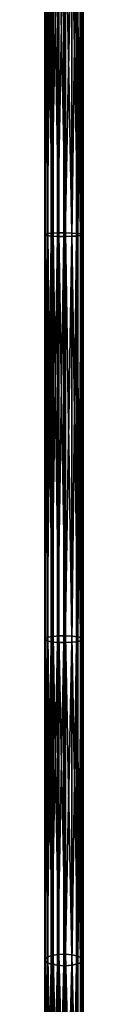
# Model space of a CAD drawing. Header units: millimetres. Extents: x -10 to 423, y -462 to 852.
# Tile 24 of 33: x 28 to 33, y 263 to 391. Entities that reach past the tile are written whole.
import ezdxf

# ---------------------------------------------------------------- set-up
doc = ezdxf.new("R2010")
doc.units = ezdxf.units.MM
doc.header["$LTSCALE"] = 25.4
doc.layers.get('0').update_dxf_attribs({"true_color": 0xff5454})

# ---------------------------------------------------------------- blocks, each defined once
blk = doc.blocks.new('EYE-SUPER-6493-6500-6506.STL#1')
at = {"color": 18, "true_color": 0x000000}
mesh = blk.add_polyface(dxfattribs=at)
corners = [(27.93, 363.04, 28.39), (27.9, 406.4, 24.3), (27.9, 362.95, 27.48), (27.93, 406.45, 25.21)]
mesh.append_faces([[corners[k] for k in face] for face in [(0, 1, 2), (1, 0, 3)]], dxfattribs={"vtx0": -1, "color": 18})
mesh = blk.add_polyface(dxfattribs=at)
corners = [(27.9, 362.95, 27.48), (28.18, 406.36, 23.47), (28.18, 362.88, 26.65), (27.9, 406.4, 24.3)]
mesh.append_faces([[corners[k] for k in face] for face in [(0, 1, 2), (1, 0, 3)]], dxfattribs={"vtx0": -1, "color": 18})
mesh = blk.add_polyface(dxfattribs=at)
corners = [(28.27, 363.12, 29.21), (27.93, 406.45, 25.21), (27.93, 363.04, 28.39), (28.27, 406.5, 26.03)]
mesh.append_faces([[corners[k] for k in face] for face in [(0, 1, 2), (1, 0, 3)]], dxfattribs={"vtx0": -1, "color": 18})
mesh = blk.add_polyface(dxfattribs=at)
corners = [(28.84, 363.17, 29.82), (28.27, 406.5, 26.03), (28.27, 363.12, 29.21), (28.84, 406.53, 26.64)]
mesh.append_faces([[corners[k] for k in face] for face in [(0, 1, 2), (1, 0, 3)]], dxfattribs={"vtx0": -1, "color": 18})
mesh = blk.add_polyface(dxfattribs=at)
corners = [(28.96, 363.18, 29.91), (28.84, 406.53, 26.64), (28.84, 363.17, 29.82), (28.96, 406.54, 26.73)]
mesh.append_faces([[corners[k] for k in face] for face in [(0, 1, 2), (1, 0, 3)]], dxfattribs={"vtx0": -1, "color": 18})
mesh = blk.add_polyface(dxfattribs=at)
corners = [(29.69, 363.21, 30.25), (28.96, 406.54, 26.73), (28.96, 363.18, 29.91), (29.69, 406.56, 27.07)]
mesh.append_faces([[corners[k] for k in face] for face in [(0, 1, 2), (1, 0, 3)]], dxfattribs={"vtx0": -1, "color": 18})
mesh = blk.add_polyface(dxfattribs=at)
corners = [(30.58, 363.22, 30.33), (29.69, 406.56, 27.07), (29.69, 363.21, 30.25), (30.58, 406.56, 27.15)]
mesh.append_faces([[corners[k] for k in face] for face in [(0, 1, 2), (1, 0, 3)]], dxfattribs={"vtx0": -1, "color": 18})
mesh = blk.add_polyface(dxfattribs=at)
corners = [(31.41, 363.2, 30.11), (30.58, 406.56, 27.15), (30.58, 363.22, 30.33), (31.41, 406.55, 26.94)]
mesh.append_faces([[corners[k] for k in face] for face in [(0, 1, 2), (1, 0, 3)]], dxfattribs={"vtx0": -1, "color": 18})
mesh = blk.add_polyface(dxfattribs=at)
corners = [(32.19, 363.15, 29.56), (31.41, 406.55, 26.94), (31.41, 363.2, 30.11), (32.19, 406.52, 26.38)]
mesh.append_faces([[corners[k] for k in face] for face in [(0, 1, 2), (1, 0, 3)]], dxfattribs={"vtx0": -1, "color": 18})
mesh = blk.add_polyface(dxfattribs=at)
corners = [(32.67, 406.48, 25.65), (32.19, 363.15, 29.56), (32.67, 363.08, 28.83), (32.19, 406.52, 26.38)]
mesh.append_faces([[corners[k] for k in face] for face in [(0, 1, 2), (1, 0, 3)]], dxfattribs={"vtx0": -1, "color": 18})
mesh = blk.add_polyface(dxfattribs=at)
corners = [(32.55, 406.35, 23.44), (32.84, 362.95, 27.46), (32.55, 362.87, 26.63), (32.84, 406.4, 24.28)]
mesh.append_faces([[corners[k] for k in face] for face in [(0, 1, 2), (1, 0, 3)]], dxfattribs={"vtx0": -1, "color": 18})
mesh = blk.add_polyface(dxfattribs=at)
corners = [(32.87, 406.43, 24.8), (32.67, 363.08, 28.83), (32.87, 363, 27.98), (32.67, 406.48, 25.65)]
mesh.append_faces([[corners[k] for k in face] for face in [(0, 1, 2), (1, 0, 3)]], dxfattribs={"vtx0": -1, "color": 18})
mesh = blk.add_polyface(dxfattribs=at)
corners = [(32.84, 406.4, 24.28), (32.87, 363, 27.98), (32.84, 362.95, 27.46), (32.87, 406.43, 24.8)]
mesh.append_faces([[corners[k] for k in face] for face in [(0, 1, 2), (1, 0, 3)]], dxfattribs={"vtx0": -1, "color": 18})
mesh = blk.add_polyface(dxfattribs=at)
corners = [(28.18, 362.88, 26.65), (28.72, 406.32, 22.79), (28.72, 362.81, 25.98), (28.18, 406.36, 23.47)]
mesh.append_faces([[corners[k] for k in face] for face in [(0, 1, 2), (1, 0, 3)]], dxfattribs={"vtx0": -1, "color": 18})
mesh = blk.add_polyface(dxfattribs=at)
corners = [(29.53, 406.29, 22.32), (28.72, 362.81, 25.98), (28.72, 406.32, 22.79), (29.53, 362.77, 25.51)]
mesh.append_faces([[corners[k] for k in face] for face in [(0, 1, 2), (1, 0, 3)]], dxfattribs={"vtx0": -1, "color": 18})
mesh = blk.add_polyface(dxfattribs=at)
corners = [(30.37, 406.28, 22.17), (29.53, 362.77, 25.51), (29.53, 406.29, 22.32), (30.37, 362.75, 25.36)]
mesh.append_faces([[corners[k] for k in face] for face in [(0, 1, 2), (1, 0, 3)]], dxfattribs={"vtx0": -1, "color": 18})
mesh = blk.add_polyface(dxfattribs=at)
corners = [(30.55, 406.28, 22.18), (30.37, 362.75, 25.36), (30.37, 406.28, 22.17), (30.55, 362.75, 25.37)]
mesh.append_faces([[corners[k] for k in face] for face in [(0, 1, 2), (1, 0, 3)]], dxfattribs={"vtx0": -1, "color": 18})
mesh = blk.add_polyface(dxfattribs=at)
corners = [(31.42, 406.3, 22.4), (30.55, 362.75, 25.37), (30.55, 406.28, 22.18), (31.42, 362.78, 25.59)]
mesh.append_faces([[corners[k] for k in face] for face in [(0, 1, 2), (1, 0, 3)]], dxfattribs={"vtx0": -1, "color": 18})
mesh = blk.add_polyface(dxfattribs=at)
corners = [(32.02, 406.32, 22.79), (31.42, 362.78, 25.59), (31.42, 406.3, 22.4), (32.02, 362.81, 25.98)]
mesh.append_faces([[corners[k] for k in face] for face in [(0, 1, 2), (1, 0, 3)]], dxfattribs={"vtx0": -1, "color": 18})
mesh = blk.add_polyface(dxfattribs=at)
corners = [(32.02, 406.32, 22.79), (32.55, 362.87, 26.63), (32.02, 362.81, 25.98), (32.55, 406.35, 23.44)]
mesh.append_faces([[corners[k] for k in face] for face in [(0, 1, 2), (1, 0, 3)]], dxfattribs={"vtx0": -1, "color": 18})
mesh = blk.add_polyface(dxfattribs=at)
corners = [(27.93, 310.42, 35.4), (27.9, 362.95, 27.48), (27.9, 310.26, 34.5), (27.93, 363.04, 28.39)]
mesh.append_faces([[corners[k] for k in face] for face in [(0, 1, 2), (1, 0, 3)]], dxfattribs={"vtx0": -1, "color": 18})
mesh = blk.add_polyface(dxfattribs=at)
corners = [(27.9, 310.26, 34.5), (28.18, 362.88, 26.65), (28.18, 310.11, 33.68), (27.9, 362.95, 27.48)]
mesh.append_faces([[corners[k] for k in face] for face in [(0, 1, 2), (1, 0, 3)]], dxfattribs={"vtx0": -1, "color": 18})
mesh = blk.add_polyface(dxfattribs=at)
corners = [(28.27, 310.57, 36.21), (27.93, 363.04, 28.39), (27.93, 310.42, 35.4), (28.27, 363.12, 29.21)]
mesh.append_faces([[corners[k] for k in face] for face in [(0, 1, 2), (1, 0, 3)]], dxfattribs={"vtx0": -1, "color": 18})
mesh = blk.add_polyface(dxfattribs=at)
corners = [(28.18, 310.11, 33.68), (28.72, 362.81, 25.98), (28.72, 309.98, 33.01), (28.18, 362.88, 26.65)]
mesh.append_faces([[corners[k] for k in face] for face in [(0, 1, 2), (1, 0, 3)]], dxfattribs={"vtx0": -1, "color": 18})
mesh = blk.add_polyface(dxfattribs=at)
corners = [(28.84, 310.68, 36.81), (28.27, 363.12, 29.21), (28.27, 310.57, 36.21), (28.84, 363.17, 29.82)]
mesh.append_faces([[corners[k] for k in face] for face in [(0, 1, 2), (1, 0, 3)]], dxfattribs={"vtx0": -1, "color": 18})
mesh = blk.add_polyface(dxfattribs=at)
corners = [(29.53, 362.77, 25.51), (28.72, 309.98, 33.01), (28.72, 362.81, 25.98), (29.53, 309.9, 32.55)]
mesh.append_faces([[corners[k] for k in face] for face in [(0, 1, 2), (1, 0, 3)]], dxfattribs={"vtx0": -1, "color": 18})
mesh = blk.add_polyface(dxfattribs=at)
corners = [(28.96, 310.69, 36.9), (28.84, 363.17, 29.82), (28.84, 310.68, 36.81), (28.96, 363.18, 29.91)]
mesh.append_faces([[corners[k] for k in face] for face in [(0, 1, 2), (1, 0, 3)]], dxfattribs={"vtx0": -1, "color": 18})
mesh = blk.add_polyface(dxfattribs=at)
corners = [(29.69, 310.75, 37.23), (28.96, 363.18, 29.91), (28.96, 310.69, 36.9), (29.69, 363.21, 30.25)]
mesh.append_faces([[corners[k] for k in face] for face in [(0, 1, 2), (1, 0, 3)]], dxfattribs={"vtx0": -1, "color": 18})
mesh = blk.add_polyface(dxfattribs=at)
corners = [(30.58, 310.77, 37.32), (29.69, 363.21, 30.25), (29.69, 310.75, 37.23), (30.58, 363.22, 30.33)]
mesh.append_faces([[corners[k] for k in face] for face in [(0, 1, 2), (1, 0, 3)]], dxfattribs={"vtx0": -1, "color": 18})
mesh = blk.add_polyface(dxfattribs=at)
corners = [(31.41, 310.73, 37.1), (30.58, 363.22, 30.33), (30.58, 310.77, 37.32), (31.41, 363.2, 30.11)]
mesh.append_faces([[corners[k] for k in face] for face in [(0, 1, 2), (1, 0, 3)]], dxfattribs={"vtx0": -1, "color": 18})
mesh = blk.add_polyface(dxfattribs=at)
corners = [(32.19, 310.63, 36.56), (31.41, 363.2, 30.11), (31.41, 310.73, 37.1), (32.19, 363.15, 29.56)]
mesh.append_faces([[corners[k] for k in face] for face in [(0, 1, 2), (1, 0, 3)]], dxfattribs={"vtx0": -1, "color": 18})
mesh = blk.add_polyface(dxfattribs=at)
corners = [(32.02, 362.81, 25.98), (31.42, 309.92, 32.63), (31.42, 362.78, 25.59), (32.02, 309.99, 33.01)]
mesh.append_faces([[corners[k] for k in face] for face in [(0, 1, 2), (1, 0, 3)]], dxfattribs={"vtx0": -1, "color": 18})
mesh = blk.add_polyface(dxfattribs=at)
corners = [(32.02, 362.81, 25.98), (32.55, 310.1, 33.66), (32.02, 309.99, 33.01), (32.55, 362.87, 26.63)]
mesh.append_faces([[corners[k] for k in face] for face in [(0, 1, 2), (1, 0, 3)]], dxfattribs={"vtx0": -1, "color": 18})
mesh = blk.add_polyface(dxfattribs=at)
corners = [(32.67, 363.08, 28.83), (32.19, 310.63, 36.56), (32.67, 310.5, 35.84), (32.19, 363.15, 29.56)]
mesh.append_faces([[corners[k] for k in face] for face in [(0, 1, 2), (1, 0, 3)]], dxfattribs={"vtx0": -1, "color": 18})
mesh = blk.add_polyface(dxfattribs=at)
corners = [(32.55, 362.87, 26.63), (32.84, 310.25, 34.48), (32.55, 310.1, 33.66), (32.84, 362.95, 27.46)]
mesh.append_faces([[corners[k] for k in face] for face in [(0, 1, 2), (1, 0, 3)]], dxfattribs={"vtx0": -1, "color": 18})
mesh = blk.add_polyface(dxfattribs=at)
corners = [(32.87, 363, 27.98), (32.67, 310.5, 35.84), (32.87, 310.35, 35), (32.67, 363.08, 28.83)]
mesh.append_faces([[corners[k] for k in face] for face in [(0, 1, 2), (1, 0, 3)]], dxfattribs={"vtx0": -1, "color": 18})
mesh = blk.add_polyface(dxfattribs=at)
corners = [(32.84, 362.95, 27.46), (32.87, 310.35, 35), (32.84, 310.25, 34.48), (32.87, 363, 27.98)]
mesh.append_faces([[corners[k] for k in face] for face in [(0, 1, 2), (1, 0, 3)]], dxfattribs={"vtx0": -1, "color": 18})
mesh = blk.add_polyface(dxfattribs=at)
corners = [(30.37, 362.75, 25.36), (29.53, 309.9, 32.55), (29.53, 362.77, 25.51), (30.37, 309.87, 32.41)]
mesh.append_faces([[corners[k] for k in face] for face in [(0, 1, 2), (1, 0, 3)]], dxfattribs={"vtx0": -1, "color": 18})
mesh = blk.add_polyface(dxfattribs=at)
corners = [(30.55, 362.75, 25.37), (30.37, 309.87, 32.41), (30.37, 362.75, 25.36), (30.55, 309.88, 32.41)]
mesh.append_faces([[corners[k] for k in face] for face in [(0, 1, 2), (1, 0, 3)]], dxfattribs={"vtx0": -1, "color": 18})
mesh = blk.add_polyface(dxfattribs=at)
corners = [(31.42, 362.78, 25.59), (30.55, 309.88, 32.41), (30.55, 362.75, 25.37), (31.42, 309.92, 32.63)]
mesh.append_faces([[corners[k] for k in face] for face in [(0, 1, 2), (1, 0, 3)]], dxfattribs={"vtx0": -1, "color": 18})
mesh = blk.add_polyface(dxfattribs=at)
corners = [(27.93, 268.72, 45.44), (27.9, 310.26, 34.5), (27.9, 268.45, 44.57), (27.93, 310.42, 35.4)]
mesh.append_faces([[corners[k] for k in face] for face in [(0, 1, 2), (1, 0, 3)]], dxfattribs={"vtx0": -1, "color": 18})
mesh = blk.add_polyface(dxfattribs=at)
corners = [(27.9, 268.45, 44.57), (28.18, 310.11, 33.68), (28.18, 268.2, 43.77), (27.9, 310.26, 34.5)]
mesh.append_faces([[corners[k] for k in face] for face in [(0, 1, 2), (1, 0, 3)]], dxfattribs={"vtx0": -1, "color": 18})
mesh = blk.add_polyface(dxfattribs=at)
corners = [(28.27, 268.96, 46.22), (27.93, 310.42, 35.4), (27.93, 268.72, 45.44), (28.27, 310.57, 36.21)]
mesh.append_faces([[corners[k] for k in face] for face in [(0, 1, 2), (1, 0, 3)]], dxfattribs={"vtx0": -1, "color": 18})
mesh = blk.add_polyface(dxfattribs=at)
corners = [(28.84, 269.14, 46.81), (28.27, 310.57, 36.21), (28.27, 268.96, 46.22), (28.84, 310.68, 36.81)]
mesh.append_faces([[corners[k] for k in face] for face in [(0, 1, 2), (1, 0, 3)]], dxfattribs={"vtx0": -1, "color": 18})
mesh = blk.add_polyface(dxfattribs=at)
corners = [(28.96, 269.17, 46.89), (28.84, 310.68, 36.81), (28.84, 269.14, 46.81), (28.96, 310.69, 36.9)]
mesh.append_faces([[corners[k] for k in face] for face in [(0, 1, 2), (1, 0, 3)]], dxfattribs={"vtx0": -1, "color": 18})
mesh = blk.add_polyface(dxfattribs=at)
corners = [(29.69, 269.27, 47.22), (28.96, 310.69, 36.9), (28.96, 269.17, 46.89), (29.69, 310.75, 37.23)]
mesh.append_faces([[corners[k] for k in face] for face in [(0, 1, 2), (1, 0, 3)]], dxfattribs={"vtx0": -1, "color": 18})
mesh = blk.add_polyface(dxfattribs=at)
corners = [(30.58, 269.3, 47.3), (29.69, 310.75, 37.23), (29.69, 269.27, 47.22), (30.58, 310.77, 37.32)]
mesh.append_faces([[corners[k] for k in face] for face in [(0, 1, 2), (1, 0, 3)]], dxfattribs={"vtx0": -1, "color": 18})
mesh = blk.add_polyface(dxfattribs=at)
corners = [(31.41, 269.23, 47.09), (30.58, 310.77, 37.32), (30.58, 269.3, 47.3), (31.41, 310.73, 37.1)]
mesh.append_faces([[corners[k] for k in face] for face in [(0, 1, 2), (1, 0, 3)]], dxfattribs={"vtx0": -1, "color": 18})
mesh = blk.add_polyface(dxfattribs=at)
corners = [(32.19, 269.07, 46.56), (31.41, 310.73, 37.1), (31.41, 269.23, 47.09), (32.19, 310.63, 36.56)]
mesh.append_faces([[corners[k] for k in face] for face in [(0, 1, 2), (1, 0, 3)]], dxfattribs={"vtx0": -1, "color": 18})
mesh = blk.add_polyface(dxfattribs=at)
corners = [(32.67, 310.5, 35.84), (32.19, 269.07, 46.56), (32.67, 268.85, 45.86), (32.19, 310.63, 36.56)]
mesh.append_faces([[corners[k] for k in face] for face in [(0, 1, 2), (1, 0, 3)]], dxfattribs={"vtx0": -1, "color": 18})
mesh = blk.add_polyface(dxfattribs=at)
corners = [(32.55, 310.1, 33.66), (32.84, 268.44, 44.55), (32.55, 268.19, 43.75), (32.84, 310.25, 34.48)]
mesh.append_faces([[corners[k] for k in face] for face in [(0, 1, 2), (1, 0, 3)]], dxfattribs={"vtx0": -1, "color": 18})
mesh = blk.add_polyface(dxfattribs=at)
corners = [(32.87, 310.35, 35), (32.67, 268.85, 45.86), (32.87, 268.59, 45.05), (32.67, 310.5, 35.84)]
mesh.append_faces([[corners[k] for k in face] for face in [(0, 1, 2), (1, 0, 3)]], dxfattribs={"vtx0": -1, "color": 18})
mesh = blk.add_polyface(dxfattribs=at)
corners = [(32.84, 310.25, 34.48), (32.87, 268.59, 45.05), (32.84, 268.44, 44.55), (32.87, 310.35, 35)]
mesh.append_faces([[corners[k] for k in face] for face in [(0, 1, 2), (1, 0, 3)]], dxfattribs={"vtx0": -1, "color": 18})
mesh = blk.add_polyface(dxfattribs=at)
corners = [(28.18, 268.2, 43.77), (28.72, 309.98, 33.01), (28.72, 268, 43.12), (28.18, 310.11, 33.68)]
mesh.append_faces([[corners[k] for k in face] for face in [(0, 1, 2), (1, 0, 3)]], dxfattribs={"vtx0": -1, "color": 18})
mesh = blk.add_polyface(dxfattribs=at)
corners = [(29.53, 309.9, 32.55), (28.72, 268, 43.12), (28.72, 309.98, 33.01), (29.53, 267.86, 42.67)]
mesh.append_faces([[corners[k] for k in face] for face in [(0, 1, 2), (1, 0, 3)]], dxfattribs={"vtx0": -1, "color": 18})
mesh = blk.add_polyface(dxfattribs=at)
corners = [(30.37, 309.87, 32.41), (29.53, 267.86, 42.67), (29.53, 309.9, 32.55), (30.37, 267.81, 42.53)]
mesh.append_faces([[corners[k] for k in face] for face in [(0, 1, 2), (1, 0, 3)]], dxfattribs={"vtx0": -1, "color": 18})
mesh = blk.add_polyface(dxfattribs=at)
corners = [(30.55, 309.88, 32.41), (30.37, 267.81, 42.53), (30.37, 309.87, 32.41), (30.55, 267.81, 42.54)]
mesh.append_faces([[corners[k] for k in face] for face in [(0, 1, 2), (1, 0, 3)]], dxfattribs={"vtx0": -1, "color": 18})
mesh = blk.add_polyface(dxfattribs=at)
corners = [(31.42, 309.92, 32.63), (30.55, 267.81, 42.54), (30.55, 309.88, 32.41), (31.42, 267.88, 42.76)]
mesh.append_faces([[corners[k] for k in face] for face in [(0, 1, 2), (1, 0, 3)]], dxfattribs={"vtx0": -1, "color": 18})
mesh = blk.add_polyface(dxfattribs=at)
corners = [(32.02, 309.99, 33.01), (31.42, 267.88, 42.76), (31.42, 309.92, 32.63), (32.02, 268, 43.12)]
mesh.append_faces([[corners[k] for k in face] for face in [(0, 1, 2), (1, 0, 3)]], dxfattribs={"vtx0": -1, "color": 18})
mesh = blk.add_polyface(dxfattribs=at)
corners = [(32.02, 309.99, 33.01), (32.55, 268.19, 43.75), (32.02, 268, 43.12), (32.55, 310.1, 33.66)]
mesh.append_faces([[corners[k] for k in face] for face in [(0, 1, 2), (1, 0, 3)]], dxfattribs={"vtx0": -1, "color": 18})
mesh = blk.add_polyface(dxfattribs=at)
corners = [(29.69, 236.43, 59.99), (28.96, 269.17, 46.89), (28.96, 236.28, 59.68), (29.69, 269.27, 47.22)]
mesh.append_faces([[corners[k] for k in face] for face in [(0, 1, 2), (1, 0, 3)]], dxfattribs={"vtx0": -1, "color": 18})
mesh = blk.add_polyface(dxfattribs=at)
corners = [(30.58, 236.47, 60.07), (29.69, 269.27, 47.22), (29.69, 236.43, 59.99), (30.58, 269.3, 47.3)]
mesh.append_faces([[corners[k] for k in face] for face in [(0, 1, 2), (1, 0, 3)]], dxfattribs={"vtx0": -1, "color": 18})
mesh = blk.add_polyface(dxfattribs=at)
corners = [(31.41, 236.37, 59.87), (30.58, 269.3, 47.3), (30.58, 236.47, 60.07), (31.41, 269.23, 47.09)]
mesh.append_faces([[corners[k] for k in face] for face in [(0, 1, 2), (1, 0, 3)]], dxfattribs={"vtx0": -1, "color": 18})
mesh = blk.add_polyface(dxfattribs=at)
corners = [(32.19, 236.13, 59.37), (31.41, 269.23, 47.09), (31.41, 236.37, 59.87), (32.19, 269.07, 46.56)]
mesh.append_faces([[corners[k] for k in face] for face in [(0, 1, 2), (1, 0, 3)]], dxfattribs={"vtx0": -1, "color": 18})
mesh = blk.add_polyface(dxfattribs=at)
corners = [(27.93, 235.63, 58.32), (27.9, 268.45, 44.57), (27.9, 235.23, 57.49), (27.93, 268.72, 45.44)]
mesh.append_faces([[corners[k] for k in face] for face in [(0, 1, 2), (1, 0, 3)]], dxfattribs={"vtx0": -1, "color": 18})
mesh = blk.add_polyface(dxfattribs=at)
corners = [(27.9, 235.23, 57.49), (28.18, 268.2, 43.77), (28.18, 234.87, 56.74), (27.9, 268.45, 44.57)]
mesh.append_faces([[corners[k] for k in face] for face in [(0, 1, 2), (1, 0, 3)]], dxfattribs={"vtx0": -1, "color": 18})
mesh = blk.add_polyface(dxfattribs=at)
corners = [(28.27, 235.98, 59.05), (27.93, 268.72, 45.44), (27.93, 235.63, 58.32), (28.27, 268.96, 46.22)]
mesh.append_faces([[corners[k] for k in face] for face in [(0, 1, 2), (1, 0, 3)]], dxfattribs={"vtx0": -1, "color": 18})
mesh = blk.add_polyface(dxfattribs=at)
corners = [(28.18, 234.87, 56.74), (28.72, 268, 43.12), (28.72, 234.58, 56.13), (28.18, 268.2, 43.77)]
mesh.append_faces([[corners[k] for k in face] for face in [(0, 1, 2), (1, 0, 3)]], dxfattribs={"vtx0": -1, "color": 18})
mesh = blk.add_polyface(dxfattribs=at)
corners = [(28.84, 236.25, 59.61), (28.27, 268.96, 46.22), (28.27, 235.98, 59.05), (28.84, 269.14, 46.81)]
mesh.append_faces([[corners[k] for k in face] for face in [(0, 1, 2), (1, 0, 3)]], dxfattribs={"vtx0": -1, "color": 18})
mesh = blk.add_polyface(dxfattribs=at)
corners = [(29.53, 267.86, 42.67), (28.72, 234.58, 56.13), (28.72, 268, 43.12), (29.53, 234.37, 55.7)]
mesh.append_faces([[corners[k] for k in face] for face in [(0, 1, 2), (1, 0, 3)]], dxfattribs={"vtx0": -1, "color": 18})
mesh = blk.add_polyface(dxfattribs=at)
corners = [(28.96, 236.28, 59.68), (28.84, 269.14, 46.81), (28.84, 236.25, 59.61), (28.96, 269.17, 46.89)]
mesh.append_faces([[corners[k] for k in face] for face in [(0, 1, 2), (1, 0, 3)]], dxfattribs={"vtx0": -1, "color": 18})
mesh = blk.add_polyface(dxfattribs=at)
corners = [(32.02, 268, 43.12), (31.42, 234.41, 55.78), (31.42, 267.88, 42.76), (32.02, 234.58, 56.13)]
mesh.append_faces([[corners[k] for k in face] for face in [(0, 1, 2), (1, 0, 3)]], dxfattribs={"vtx0": -1, "color": 18})
mesh = blk.add_polyface(dxfattribs=at)
corners = [(32.02, 268, 43.12), (32.55, 234.86, 56.72), (32.02, 234.58, 56.13), (32.55, 268.19, 43.75)]
mesh.append_faces([[corners[k] for k in face] for face in [(0, 1, 2), (1, 0, 3)]], dxfattribs={"vtx0": -1, "color": 18})
mesh = blk.add_polyface(dxfattribs=at)
corners = [(32.67, 268.85, 45.86), (32.19, 236.13, 59.37), (32.67, 235.82, 58.71), (32.19, 269.07, 46.56)]
mesh.append_faces([[corners[k] for k in face] for face in [(0, 1, 2), (1, 0, 3)]], dxfattribs={"vtx0": -1, "color": 18})
mesh = blk.add_polyface(dxfattribs=at)
corners = [(32.55, 268.19, 43.75), (32.84, 235.22, 57.47), (32.55, 234.86, 56.72), (32.84, 268.44, 44.55)]
mesh.append_faces([[corners[k] for k in face] for face in [(0, 1, 2), (1, 0, 3)]], dxfattribs={"vtx0": -1, "color": 18})
mesh = blk.add_polyface(dxfattribs=at)
corners = [(32.87, 268.59, 45.05), (32.67, 235.82, 58.71), (32.87, 235.45, 57.94), (32.67, 268.85, 45.86)]
mesh.append_faces([[corners[k] for k in face] for face in [(0, 1, 2), (1, 0, 3)]], dxfattribs={"vtx0": -1, "color": 18})
mesh = blk.add_polyface(dxfattribs=at)
corners = [(32.84, 268.44, 44.55), (32.87, 235.45, 57.94), (32.84, 235.22, 57.47), (32.87, 268.59, 45.05)]
mesh.append_faces([[corners[k] for k in face] for face in [(0, 1, 2), (1, 0, 3)]], dxfattribs={"vtx0": -1, "color": 18})
mesh = blk.add_polyface(dxfattribs=at)
corners = [(30.37, 267.81, 42.53), (29.53, 234.37, 55.7), (29.53, 267.86, 42.67), (30.37, 234.31, 55.57)]
mesh.append_faces([[corners[k] for k in face] for face in [(0, 1, 2), (1, 0, 3)]], dxfattribs={"vtx0": -1, "color": 18})
mesh = blk.add_polyface(dxfattribs=at)
corners = [(30.55, 267.81, 42.54), (30.37, 234.31, 55.57), (30.37, 267.81, 42.53), (30.55, 234.31, 55.58)]
mesh.append_faces([[corners[k] for k in face] for face in [(0, 1, 2), (1, 0, 3)]], dxfattribs={"vtx0": -1, "color": 18})
mesh = blk.add_polyface(dxfattribs=at)
corners = [(31.42, 267.88, 42.76), (30.55, 234.31, 55.58), (30.55, 267.81, 42.54), (31.42, 234.41, 55.78)]
mesh.append_faces([[corners[k] for k in face] for face in [(0, 1, 2), (1, 0, 3)]], dxfattribs={"vtx0": -1, "color": 18})

msp = doc.modelspace()

# ---------------------------------------------------------------- block references
at = {"color": 0}
msp.add_blockref('EYE-SUPER-6493-6500-6506.STL#1', (0, 0), dxfattribs=at)

doc.saveas('drawing.dxf')
